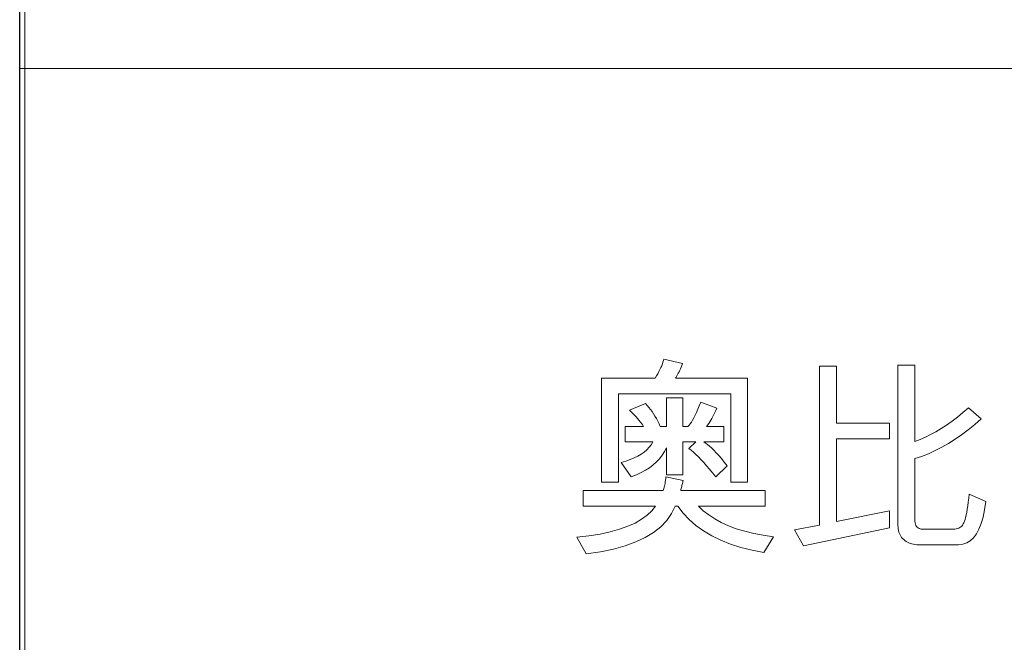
# Model space of a CAD drawing. Header units: millimetres. Extents: x 3489 to 4105, y -1201 to -766.
# Tile 5 of 55: x 3778 to 3811, y -1154 to -1133. Entities that reach past the tile are written whole.
import ezdxf

# ---------------------------------------------------------------- set-up
doc = ezdxf.new("R2010")
doc.units = ezdxf.units.MM

msp = doc.modelspace()

# ---------------------------------------------------------------- linework, layer by layer
at = {"color": 7, "lineweight": 25}
msp.add_line((3777.529, -1180.322), (3777.529, -1111.893), dxfattribs=at)
at = {"color": 7, "lineweight": 13}
for p, q in [((3777.694, -1116.909), (3777.694, -1180.074)), ((3777.519, -1134.703), (4084.422, -1134.703)), ((3777.529, -1134.703), (3777.529, -1180.322))]:
    msp.add_line(p, q, dxfattribs=at)
at = {"color": 7, "lineweight": 13, "ltscale": 0.0125}
msp.add_line((3777.529, -1142.807), (3777.529, -1143.843), dxfattribs=at)
at = {"color": 7, "lineweight": 13}
for points in [[(3802.242, -1148.766), (3801.673, -1148.766), (3801.673, -1145.763), (3797.854, -1145.763), (3797.854, -1148.766), (3797.281, -1148.766), (3797.281, -1145.233), (3799.098, -1145.233), (3799.145, -1145.153), (3799.188, -1145.077), (3799.228, -1145.004), (3799.263, -1144.934), (3799.295, -1144.867), (3799.322, -1144.804), (3799.346, -1144.743), (3799.367, -1144.687), (3799.383, -1144.633), (3799.395, -1144.582), (3800.028, -1144.734), (3800.006, -1144.795), (3799.983, -1144.853), (3799.959, -1144.909), (3799.936, -1144.962), (3799.912, -1145.013), (3799.887, -1145.062), (3799.863, -1145.108), (3799.838, -1145.152), (3799.813, -1145.194), (3799.788, -1145.233), (3802.242, -1145.233)], [(3807.065, -1150.318), (3804.141, -1150.926), (3803.83, -1150.382), (3804.682, -1150.223), (3804.682, -1144.819), (3805.255, -1144.819), (3805.255, -1146.761), (3807.065, -1146.761), (3807.065, -1147.291), (3805.255, -1147.291), (3805.255, -1150.099), (3807.065, -1149.738)], [(3810.326, -1149.42), (3810.287, -1149.699), (3810.237, -1149.948), (3810.174, -1150.168), (3810.099, -1150.359), (3810.013, -1150.52), (3809.914, -1150.653), (3809.803, -1150.755), (3809.681, -1150.829), (3809.546, -1150.873), (3809.399, -1150.887), (3808.045, -1150.887), (3807.984, -1150.886), (3807.925, -1150.88), (3807.869, -1150.872), (3807.815, -1150.859), (3807.763, -1150.844), (3807.714, -1150.824), (3807.667, -1150.802), (3807.623, -1150.775), (3807.581, -1150.746), (3807.541, -1150.712), (3807.504, -1150.676), (3807.472, -1150.637), (3807.443, -1150.596), (3807.418, -1150.552), (3807.396, -1150.506), (3807.379, -1150.457), (3807.366, -1150.406), (3807.356, -1150.352), (3807.35, -1150.296), (3807.348, -1150.237), (3807.348, -1144.791), (3807.921, -1144.791), (3807.921, -1147.376), (3808.098, -1147.31), (3808.277, -1147.234), (3808.456, -1147.147), (3808.636, -1147.049), (3808.817, -1146.94), (3809, -1146.821), (3809.183, -1146.69), (3809.367, -1146.549), (3809.552, -1146.397), (3809.739, -1146.234), (3810.174, -1146.609), (3809.953, -1146.802), (3809.732, -1146.982), (3809.509, -1147.149), (3809.285, -1147.304), (3809.061, -1147.446), (3808.835, -1147.575), (3808.608, -1147.691), (3808.38, -1147.795), (3808.151, -1147.885), (3807.921, -1147.963), (3807.921, -1150.092), (3807.929, -1150.143), (3807.942, -1150.188), (3807.958, -1150.229), (3807.978, -1150.264), (3808.002, -1150.293), (3808.031, -1150.317), (3808.063, -1150.336), (3808.099, -1150.35), (3808.139, -1150.358), (3808.183, -1150.36), (3809.233, -1150.36), (3809.282, -1150.358), (3809.327, -1150.352), (3809.37, -1150.341), (3809.41, -1150.325), (3809.446, -1150.305), (3809.48, -1150.281), (3809.511, -1150.252), (3809.538, -1150.219), (3809.563, -1150.181), (3809.585, -1150.139), (3809.605, -1150.09), (3809.624, -1150.03), (3809.644, -1149.959), (3809.662, -1149.878), (3809.681, -1149.785), (3809.699, -1149.683), (3809.716, -1149.569), (3809.734, -1149.445), (3809.75, -1149.311), (3809.767, -1149.165)], [(3801.549, -1148.203), (3801.156, -1148.578), (3801.051, -1148.446), (3800.948, -1148.323), (3800.849, -1148.207), (3800.752, -1148.098), (3800.66, -1147.998), (3800.57, -1147.906), (3800.484, -1147.822), (3800.401, -1147.745), (3800.321, -1147.677), (3800.244, -1147.616), (3800.485, -1147.397), (3800.042, -1147.397), (3800.042, -1148.515), (3799.484, -1148.515), (3799.484, -1147.595), (3799.418, -1147.725), (3799.341, -1147.848), (3799.251, -1147.964), (3799.15, -1148.073), (3799.036, -1148.175), (3798.911, -1148.27), (3798.773, -1148.358), (3798.624, -1148.438), (3798.462, -1148.512), (3798.289, -1148.578), (3797.949, -1148.094), (3798.106, -1148.047), (3798.251, -1147.996), (3798.386, -1147.939), (3798.509, -1147.877), (3798.622, -1147.81), (3798.724, -1147.738), (3798.814, -1147.66), (3798.894, -1147.578), (3798.963, -1147.49), (3799.021, -1147.397), (3798.08, -1147.397), (3798.08, -1146.87), (3798.709, -1146.87), (3798.656, -1146.795), (3798.603, -1146.724), (3798.551, -1146.657), (3798.501, -1146.595), (3798.452, -1146.538), (3798.404, -1146.485), (3798.358, -1146.437), (3798.312, -1146.393), (3798.268, -1146.353), (3798.225, -1146.319), (3798.773, -1146.089), (3798.831, -1146.153), (3798.887, -1146.221), (3798.941, -1146.291), (3798.994, -1146.365), (3799.045, -1146.442), (3799.095, -1146.521), (3799.142, -1146.604), (3799.188, -1146.69), (3799.233, -1146.778), (3799.275, -1146.87), (3799.491, -1146.87), (3799.491, -1145.898), (3800.042, -1145.898), (3800.042, -1146.87), (3800.216, -1146.87), (3800.253, -1146.831), (3800.292, -1146.782), (3800.332, -1146.723), (3800.374, -1146.655), (3800.416, -1146.577), (3800.461, -1146.489), (3800.506, -1146.392), (3800.553, -1146.285), (3800.601, -1146.169), (3800.651, -1146.043), (3801.199, -1146.248), (3801.165, -1146.324), (3801.13, -1146.396), (3801.096, -1146.466), (3801.061, -1146.533), (3801.026, -1146.596), (3800.99, -1146.657), (3800.954, -1146.715), (3800.918, -1146.77), (3800.882, -1146.821), (3800.845, -1146.87), (3801.432, -1146.87), (3801.432, -1147.397), (3800.757, -1147.397), (3800.816, -1147.433), (3800.879, -1147.479), (3800.947, -1147.535), (3801.019, -1147.601), (3801.096, -1147.677), (3801.178, -1147.762), (3801.264, -1147.858), (3801.354, -1147.963), (3801.449, -1148.078)], [(3803.119, -1150.615), (3802.794, -1151.156), (3802.39, -1151.078), (3802.011, -1150.982), (3801.657, -1150.868), (3801.328, -1150.736), (3801.023, -1150.587), (3800.743, -1150.419), (3800.487, -1150.234), (3800.257, -1150.031), (3800.051, -1149.811), (3799.869, -1149.572), (3799.781, -1149.572), (3799.656, -1149.827), (3799.493, -1150.062), (3799.289, -1150.276), (3799.046, -1150.47), (3798.764, -1150.642), (3798.442, -1150.794), (3798.081, -1150.926), (3797.681, -1151.036), (3797.241, -1151.126), (3796.761, -1151.195), (3796.443, -1150.636), (3796.851, -1150.587), (3797.228, -1150.525), (3797.574, -1150.45), (3797.888, -1150.362), (3798.17, -1150.262), (3798.421, -1150.15), (3798.64, -1150.024), (3798.828, -1149.886), (3798.984, -1149.735), (3799.109, -1149.572), (3796.658, -1149.572), (3796.658, -1149.041), (3799.374, -1149.041), (3799.387, -1149.01), (3799.399, -1148.975), (3799.41, -1148.937), (3799.421, -1148.896), (3799.43, -1148.851), (3799.438, -1148.803), (3799.446, -1148.752), (3799.452, -1148.698), (3799.458, -1148.64), (3799.463, -1148.578), (3800.05, -1148.709), (3800.042, -1148.741), (3800.035, -1148.773), (3800.027, -1148.806), (3800.02, -1148.839), (3800.012, -1148.872), (3800.003, -1148.905), (3799.995, -1148.939), (3799.986, -1148.973), (3799.977, -1149.007), (3799.968, -1149.041), (3802.836, -1149.041), (3802.836, -1149.572), (3800.569, -1149.572), (3800.734, -1149.731), (3800.918, -1149.877), (3801.123, -1150.012), (3801.347, -1150.134), (3801.592, -1150.245), (3801.857, -1150.343), (3802.142, -1150.429), (3802.448, -1150.503), (3802.773, -1150.565)]]:
    msp.add_lwpolyline(points, close=True, dxfattribs=at)

doc.saveas('drawing.dxf')
